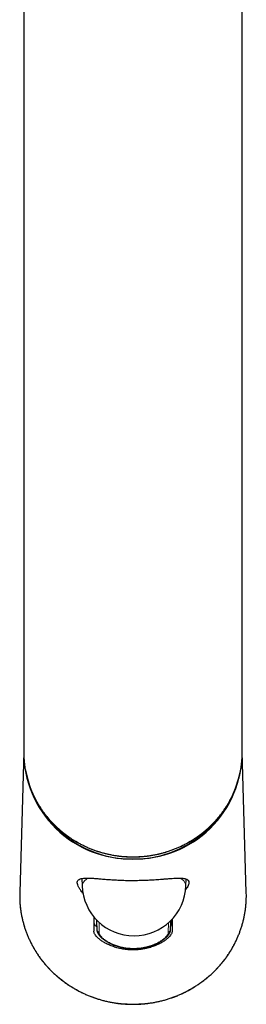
# Model space of a CAD drawing. Header units: millimetres. Extents: x 8 to 885, y 12 to 1032.
# Tile 1 of 24: x 409 to 441, y 258 to 395. Entities that reach past the tile are written whole.
import ezdxf

# ---------------------------------------------------------------- set-up
doc = ezdxf.new("R2010")
doc.units = ezdxf.units.MM

msp = doc.modelspace()

# ---------------------------------------------------------------- linework, layer by layer
at = {"color": 7, "linetype": 'Continuous', "lineweight": 30}
for p, q in [((409.48, 503.75), (409.48, 299.07)), ((439.98, 299.07), (439.98, 503.75)), ((409.48, 299.07), (409.48, 292.99)), ((439.98, 292.99), (439.98, 299.07)), ((409.48, 293.04), (408.92, 273.41)), ((440.54, 273.41), (439.98, 293.04)), ((417.6, 275.38), (417.64, 274.37)), ((432.13, 274.37), (432.16, 275.3)), ((440.55, 272.96), (440.55, 272.99)), ((419.31, 269.23), (419.31, 270)), ((419.65, 269.62), (419.64, 269.36)), ((419.64, 269.34), (419.64, 269.36)), ((419.64, 269.34), (419.67, 268.28)), ((429.99, 268.29), (430.02, 269.35)), ((430.02, 269.52), (430.02, 269.35)), ((430.16, 269.66), (430.16, 269.23))]:
    msp.add_line(p, q, dxfattribs=at)
at = {"color": 8, "linetype": 'Continuous', "lineweight": 0}
for p, q in [((419.27, 268.02), (419.31, 269.23)), ((419.67, 268.3), (419.64, 269.36)), ((419.67, 268.3), (419.68, 269.58)), ((420.01, 269.27), (420, 267.86)), ((429.66, 267.86), (429.68, 269.2)), ((430, 269.5), (429.99, 268.29)), ((430.2, 268.02), (430.16, 269.23))]:
    msp.add_line(p, q, dxfattribs=at)
at = {"color": 7, "linetype": 'Continuous', "lineweight": 30, "flags": 128}
for points in [[(409.48, 292.99), (409.49, 292.61), (409.49, 292.51)], [(439.98, 292.57), (439.98, 292.61), (439.98, 292.99)], [(440.55, 272.99), (440.54, 273.39), (440.54, 273.41)], [(419.27, 270.05), (419.27, 269.05), (419.27, 268.02)], [(430.2, 269.71), (430.2, 269.05), (430.2, 268.02)]]:
    msp.add_lwpolyline(points, dxfattribs=at)
at = {"color": 8, "linetype": 'Continuous', "lineweight": 0, "flags": 128}
for points in [[(409.49, 292.51), (409.51, 292.23), (409.53, 291.85), (409.57, 291.47), (409.61, 291.09), (409.67, 290.71), (409.74, 290.33), (409.82, 289.96), (409.91, 289.59), (410, 289.22), (410.11, 288.85), (410.23, 288.48), (410.36, 288.12), (410.5, 287.77), (410.65, 287.41), (410.8, 287.06), (410.97, 286.71), (411.15, 286.37), (411.33, 286.03), (411.53, 285.7), (411.73, 285.37), (411.94, 285.05), (412.17, 284.73), (412.4, 284.42), (412.64, 284.11), (412.88, 283.81), (413.14, 283.52), (413.4, 283.23), (413.67, 282.95), (413.95, 282.68), (414.24, 282.41), (414.53, 282.15), (414.83, 281.9), (415.14, 281.66), (415.45, 281.42), (415.77, 281.19), (416.1, 280.97), (416.43, 280.76), (416.77, 280.56), (417.11, 280.36), (417.46, 280.18), (417.81, 280), (418.17, 279.83), (418.53, 279.67), (418.9, 279.52), (419.27, 279.38), (419.64, 279.24), (420.02, 279.12), (420.4, 279.01), (420.79, 278.9), (421.17, 278.81), (421.56, 278.73), (421.96, 278.65), (422.35, 278.59), (422.74, 278.53), (423.14, 278.49), (423.54, 278.45), (423.94, 278.43), (424.34, 278.41), (424.73, 278.41), (425.13, 278.41), (425.53, 278.43), (425.93, 278.45), (426.33, 278.49), (426.72, 278.53), (427.12, 278.59), (427.51, 278.65), (427.9, 278.73), (428.29, 278.81), (428.68, 278.9), (429.07, 279.01), (429.45, 279.12), (429.82, 279.24), (430.2, 279.38), (430.57, 279.52), (430.94, 279.67), (431.3, 279.83), (431.66, 280), (432.01, 280.18), (432.36, 280.36), (432.7, 280.56), (433.04, 280.76), (433.37, 280.97), (433.7, 281.19), (434.02, 281.42), (434.33, 281.66), (434.64, 281.9), (434.94, 282.15), (435.23, 282.41), (435.52, 282.68), (435.8, 282.95), (436.07, 283.23), (436.33, 283.52), (436.59, 283.81), (436.83, 284.11), (437.07, 284.42), (437.3, 284.73), (437.52, 285.05), (437.74, 285.37), (437.94, 285.7), (438.14, 286.03), (438.32, 286.37), (438.5, 286.71), (438.67, 287.06), (438.82, 287.41), (438.97, 287.77), (439.11, 288.12), (439.24, 288.48), (439.36, 288.85), (439.46, 289.22), (439.56, 289.59), (439.65, 289.96), (439.73, 290.33), (439.8, 290.71), (439.85, 291.09), (439.9, 291.47), (439.94, 291.85), (439.96, 292.23), (439.98, 292.57)], [(408.92, 272.95), (408.92, 272.6), (408.94, 272.2), (408.97, 271.81), (409.01, 271.41), (409.05, 271.02), (409.11, 270.63), (409.18, 270.24), (409.26, 269.85), (409.36, 269.46), (409.46, 269.08), (409.57, 268.7), (409.69, 268.32), (409.83, 267.95), (409.97, 267.57), (410.12, 267.21), (410.29, 266.84), (410.46, 266.48), (410.64, 266.13), (410.84, 265.78), (411.04, 265.43), (411.25, 265.09), (411.47, 264.76), (411.7, 264.43), (411.94, 264.1), (412.19, 263.79), (412.44, 263.48), (412.71, 263.17), (412.98, 262.87), (413.26, 262.58), (413.55, 262.3), (413.85, 262.02), (414.15, 261.75), (414.46, 261.49), (414.78, 261.24), (415.11, 261), (415.44, 260.76), (415.78, 260.53), (416.12, 260.31), (416.47, 260.1), (416.83, 259.9), (417.19, 259.7), (417.55, 259.52), (417.93, 259.34), (418.3, 259.18), (418.68, 259.02), (419.07, 258.87), (419.45, 258.74), (419.85, 258.61), (420.24, 258.49), (420.64, 258.39), (421.04, 258.29), (421.45, 258.2), (421.85, 258.12), (422.26, 258.06), (422.67, 258), (423.08, 257.95), (423.49, 257.92), (423.91, 257.89), (424.32, 257.87), (424.73, 257.87), (425.15, 257.87), (425.56, 257.89), (425.98, 257.92), (426.39, 257.95), (426.8, 258), (427.21, 258.06), (427.62, 258.12), (428.02, 258.2), (428.43, 258.29), (428.83, 258.39), (429.23, 258.49), (429.62, 258.61), (430.01, 258.74), (430.4, 258.87), (430.79, 259.02), (431.17, 259.18), (431.54, 259.34), (431.91, 259.52), (432.28, 259.7), (432.64, 259.9), (433, 260.1), (433.35, 260.31), (433.69, 260.53), (434.03, 260.76), (434.36, 261), (434.69, 261.24), (435.01, 261.49), (435.32, 261.75), (435.62, 262.02), (435.92, 262.3), (436.21, 262.58), (436.49, 262.87), (436.76, 263.17), (437.03, 263.48), (437.28, 263.79), (437.53, 264.1), (437.77, 264.43), (438, 264.76), (438.22, 265.09), (438.43, 265.43), (438.63, 265.78), (438.83, 266.13), (439.01, 266.48), (439.18, 266.84), (439.35, 267.21), (439.5, 267.57), (439.64, 267.95), (439.78, 268.32), (439.9, 268.7), (440.01, 269.08), (440.11, 269.46), (440.2, 269.85), (440.29, 270.24), (440.36, 270.63), (440.41, 271.02), (440.46, 271.41), (440.5, 271.81), (440.53, 272.2), (440.54, 272.6), (440.55, 272.99)]]:
    msp.add_lwpolyline(points, dxfattribs=at)
at = {"color": 7, "linetype": 'Continuous', "lineweight": 30}
for centre, radius, start, end in [((424.4, 293.02), 14.92, 179.9395, 271.2861), ((425.07, 293.02), 14.91, 268.6979, 0.0764), ((424.74, 293.36), 15.3, 190.2569, 349.5417), ((423.38, 272.99), 14.46, 178.3667, 180.1748), ((424.88, 274.64), 7.25, 182.0943, 357.9115)]:
    msp.add_arc(centre, radius, start, end, dxfattribs=at)
at = {"color": 8, "linetype": 'Continuous', "lineweight": 0}
for centre, radius, start, end in [((418.98, 274.14), 1.36, 107.5114, 170.0013), ((430.78, 274.13), 1.37, 10.1684, 72.4285), ((420.15, 268.32), 0.481, 182.4336, 251.2341), ((429.51, 268.31), 0.48, 288.6946, 357.5917)]:
    msp.add_arc(centre, radius, start, end, dxfattribs=at)
at = {"color": 7, "linetype": 'Continuous', "lineweight": 30}
for points, knots in [([(409.49, 292.51), (409.5, 292.43), (409.5, 292.27), (409.52, 292.03), (409.54, 291.78), (409.56, 291.53), (409.59, 291.27), (409.62, 291.02), (409.66, 290.77), (409.7, 290.52), (409.75, 290.27), (409.8, 290.03), (409.86, 289.78), (409.92, 289.53), (409.98, 289.29), (410.05, 289.04), (410.12, 288.8), (410.2, 288.56), (410.28, 288.32), (410.37, 288.08), (410.46, 287.84), (410.56, 287.61), (410.66, 287.37), (410.76, 287.14), (410.87, 286.91), (410.98, 286.68), (411.1, 286.45), (411.22, 286.23), (411.34, 286.01), (411.47, 285.78), (411.6, 285.57), (411.74, 285.35), (411.88, 285.14), (412.02, 284.92), (412.17, 284.71), (412.32, 284.51), (412.48, 284.3), (412.63, 284.1), (412.8, 283.9), (412.96, 283.7), (413.13, 283.51), (413.31, 283.32), (413.48, 283.13), (413.66, 282.95), (413.85, 282.76), (414.03, 282.59), (414.22, 282.41), (414.41, 282.24), (414.61, 282.07), (414.81, 281.9), (415.01, 281.74), (415.22, 281.58), (415.42, 281.42), (415.63, 281.27), (415.85, 281.12), (416.06, 280.98), (416.28, 280.83), (416.5, 280.69), (416.73, 280.56), (416.95, 280.43), (417.18, 280.3), (417.41, 280.18), (417.64, 280.06), (417.88, 279.94), (418.12, 279.83), (418.36, 279.72), (418.6, 279.62), (418.84, 279.52), (419.08, 279.42), (419.33, 279.33), (419.58, 279.25), (419.83, 279.16), (420.08, 279.08), (420.33, 279.01), (420.58, 278.94), (420.84, 278.87), (421.09, 278.81), (421.35, 278.75), (421.61, 278.7), (421.87, 278.65), (422.13, 278.6), (422.39, 278.56), (422.65, 278.52), (422.91, 278.49), (423.17, 278.46), (423.44, 278.44), (423.7, 278.42), (423.96, 278.4), (424.23, 278.39), (424.49, 278.39), (424.76, 278.39), (425.02, 278.39), (425.28, 278.39), (425.55, 278.41), (425.81, 278.42), (426.07, 278.44), (426.34, 278.47), (426.6, 278.49), (426.86, 278.53), (427.12, 278.57), (427.38, 278.61), (427.64, 278.65), (427.9, 278.7), (428.16, 278.76), (428.42, 278.82), (428.67, 278.88), (428.93, 278.95), (429.18, 279.02), (429.43, 279.1), (429.68, 279.18), (429.93, 279.26), (430.18, 279.35), (430.42, 279.44), (430.67, 279.54), (430.91, 279.64), (431.15, 279.74), (431.39, 279.85), (431.63, 279.96), (431.86, 280.08), (432.09, 280.2), (432.32, 280.32), (432.55, 280.45), (432.78, 280.58), (433, 280.72), (433.22, 280.86), (433.44, 281), (433.66, 281.14), (433.87, 281.29), (434.08, 281.45), (434.29, 281.6), (434.49, 281.76), (434.69, 281.93), (434.89, 282.09), (435.09, 282.26), (435.28, 282.44), (435.47, 282.61), (435.65, 282.79), (435.84, 282.98), (436.02, 283.16), (436.19, 283.35), (436.36, 283.54), (436.53, 283.74), (436.7, 283.93), (436.86, 284.13), (437.02, 284.34), (437.17, 284.54), (437.32, 284.75), (437.47, 284.96), (437.61, 285.17), (437.75, 285.39), (437.89, 285.6), (438.02, 285.82), (438.15, 286.04), (438.27, 286.27), (438.39, 286.49), (438.51, 286.72), (438.62, 286.95), (438.73, 287.18), (438.83, 287.41), (438.93, 287.65), (439.02, 287.88), (439.11, 288.12), (439.2, 288.36), (439.28, 288.6), (439.36, 288.84), (439.43, 289.08), (439.5, 289.33), (439.56, 289.57), (439.62, 289.82), (439.68, 290.07), (439.73, 290.32), (439.77, 290.56), (439.81, 290.81), (439.85, 291.06), (439.88, 291.32), (439.91, 291.57), (439.94, 291.82), (439.95, 292.07), (439.97, 292.32), (439.97, 292.48), (439.98, 292.56)], [0, 0, 0, 0, 0.0050004, 0.010617, 0.0162335, 0.0218501, 0.0274667, 0.0330834, 0.0387001, 0.0443169, 0.0499338, 0.0555508, 0.0611678, 0.066785, 0.0724022, 0.0780196, 0.0836371, 0.0892547, 0.0948725, 0.1004904, 0.1061084, 0.1117266, 0.117345, 0.1229636, 0.1285823, 0.1342012, 0.1398202, 0.1454395, 0.151059, 0.1566786, 0.1622985, 0.1679185, 0.1735388, 0.1791592, 0.1847799, 0.1904007, 0.1960218, 0.2016431, 0.2072646, 0.2128863, 0.2185082, 0.2241303, 0.2297527, 0.2353752, 0.2409979, 0.2466209, 0.252244, 0.2578674, 0.2634909, 0.2691147, 0.2747386, 0.2803627, 0.285987, 0.2916115, 0.2972362, 0.3028611, 0.3084861, 0.3141113, 0.3197367, 0.3253622, 0.3309879, 0.3366137, 0.3422397, 0.3478658, 0.3534921, 0.3591185, 0.3647451, 0.3703717, 0.3759985, 0.3816254, 0.3872525, 0.3928796, 0.3985068, 0.4041342, 0.4097616, 0.4153891, 0.4210167, 0.4266444, 0.4322721, 0.4379, 0.4435278, 0.4491558, 0.4547838, 0.4604118, 0.4660399, 0.4716681, 0.4772962, 0.4829244, 0.4885526, 0.4941809, 0.4998091, 0.5054374, 0.5110657, 0.516694, 0.5223222, 0.5279505, 0.5335787, 0.5392069, 0.5448351, 0.5504633, 0.5560914, 0.5617195, 0.5673475, 0.5729755, 0.5786034, 0.5842313, 0.5898591, 0.5954868, 0.6011144, 0.606742, 0.6123695, 0.6179969, 0.6236242, 0.6292514, 0.6348784, 0.6405054, 0.6461323, 0.651759, 0.6573856, 0.6630121, 0.6686384, 0.6742647, 0.6798907, 0.6855166, 0.6911424, 0.696768, 0.7023934, 0.7080187, 0.7136438, 0.7192687, 0.7248934, 0.730518, 0.7361424, 0.7417666, 0.7473906, 0.7530144, 0.758638, 0.7642614, 0.7698846, 0.7755076, 0.7811304, 0.786753, 0.7923753, 0.7979975, 0.8036194, 0.8092412, 0.8148627, 0.820484, 0.8261051, 0.831726, 0.8373467, 0.8429672, 0.8485875, 0.8542075, 0.8598274, 0.8654471, 0.8710665, 0.8766858, 0.8823049, 0.8879238, 0.8935425, 0.8991611, 0.9047795, 0.9103977, 0.9160157, 0.9216337, 0.9272514, 0.932869, 0.9384865, 0.9441039, 0.9497212, 0.9553383, 0.9609553, 0.9665723, 0.9721892, 0.977806, 0.9834227, 0.9890394, 0.994656, 1, 1, 1, 1]), ([(417.75, 273.35), (417.67, 273.43), (417.48, 273.64), (417.25, 273.97), (417.06, 274.32), (416.96, 274.63), (416.94, 274.89), (417.03, 275.11), (417.21, 275.26), (417.47, 275.37), (417.82, 275.43), (418.26, 275.44), (418.77, 275.43), (419.34, 275.4), (419.97, 275.35), (420.65, 275.29), (421.4, 275.23), (422.2, 275.18), (423.03, 275.14), (423.89, 275.11), (424.74, 275.11), (425.59, 275.12), (426.44, 275.14), (426.98, 275.17), (427.26, 275.18)], [0, 0, 0, 0, 0.026907, 0.072241, 0.117579, 0.163545, 0.209327, 0.255519, 0.302895, 0.349201, 0.395567, 0.442598, 0.490061, 0.536485, 0.582352, 0.62816, 0.67441, 0.721589, 0.7692, 0.815576, 0.861268, 0.906853, 0.952909, 1, 1, 1, 1]), ([(427.26, 275.18), (427.56, 275.2), (428.15, 275.24), (428.89, 275.29), (429.49, 275.34), (429.97, 275.38), (430.5, 275.42), (431.04, 275.44), (431.5, 275.44), (431.83, 275.4), (432.07, 275.35), (432.29, 275.25), (432.47, 275.1), (432.54, 274.88), (432.52, 274.64), (432.45, 274.4), (432.31, 274.13), (432.16, 273.91), (432.08, 273.79)], [0, 0, 0, 0, 0.0782759, 0.1557642, 0.2075002, 0.2596307, 0.3124463, 0.3925916, 0.4702709, 0.5212715, 0.5720453, 0.6229556, 0.7018863, 0.7791616, 0.8305994, 0.8825307, 0.9354372, 1, 1, 1, 1]), ([(408.92, 272.99), (408.92, 272.95), (408.92, 272.82), (408.92, 272.6), (408.93, 272.34), (408.95, 272.08), (408.96, 271.83), (408.99, 271.57), (409.02, 271.31), (409.05, 271.06), (409.08, 270.8), (409.12, 270.55), (409.17, 270.3), (409.22, 270.04), (409.28, 269.79), (409.33, 269.54), (409.4, 269.29), (409.47, 269.04), (409.54, 268.79), (409.61, 268.55), (409.7, 268.3), (409.78, 268.06), (409.87, 267.81), (409.97, 267.57), (410.06, 267.33), (410.17, 267.09), (410.27, 266.86), (410.38, 266.62), (410.5, 266.39), (410.62, 266.16), (410.74, 265.93), (410.87, 265.7), (411, 265.48), (411.14, 265.26), (411.27, 265.04), (411.42, 264.82), (411.57, 264.6), (411.72, 264.39), (411.87, 264.18), (412.03, 263.97), (412.19, 263.77), (412.36, 263.56), (412.53, 263.36), (412.7, 263.17), (412.87, 262.97), (413.05, 262.78), (413.24, 262.59), (413.42, 262.41), (413.61, 262.22), (413.81, 262.04), (414, 261.87), (414.2, 261.69), (414.4, 261.52), (414.61, 261.36), (414.82, 261.19), (415.03, 261.03), (415.24, 260.88), (415.46, 260.73), (415.68, 260.58), (415.9, 260.43), (416.12, 260.29), (416.35, 260.15), (416.58, 260.02), (416.81, 259.88), (417.04, 259.76), (417.28, 259.63), (417.52, 259.51), (417.76, 259.4), (418, 259.29), (418.24, 259.18), (418.49, 259.08), (418.74, 258.98), (418.99, 258.88), (419.24, 258.79), (419.49, 258.7), (419.75, 258.62), (420, 258.54), (420.26, 258.46), (420.52, 258.39), (420.78, 258.33), (421.04, 258.26), (421.3, 258.21), (421.57, 258.15), (421.83, 258.1), (422.09, 258.06), (422.36, 258.02), (422.63, 257.98), (422.89, 257.95), (423.16, 257.92), (423.43, 257.9), (423.7, 257.88), (423.96, 257.86), (424.23, 257.85), (424.5, 257.85), (424.77, 257.85), (425.04, 257.85), (425.31, 257.86), (425.58, 257.87), (425.85, 257.88), (426.11, 257.9), (426.38, 257.93), (426.65, 257.96), (426.92, 257.99), (427.18, 258.03), (427.45, 258.07), (427.71, 258.12), (427.98, 258.17), (428.24, 258.22), (428.5, 258.28), (428.76, 258.34), (429.02, 258.41), (429.28, 258.48), (429.54, 258.56), (429.79, 258.64), (430.04, 258.73), (430.3, 258.81), (430.55, 258.91), (430.8, 259), (431.05, 259.1), (431.29, 259.21), (431.53, 259.32), (431.78, 259.43), (432.02, 259.55), (432.25, 259.67), (432.49, 259.79), (432.72, 259.92), (432.95, 260.05), (433.18, 260.19), (433.41, 260.33), (433.63, 260.47), (433.85, 260.62), (434.07, 260.77), (434.29, 260.92), (434.5, 261.08), (434.71, 261.24), (434.92, 261.4), (435.12, 261.57), (435.32, 261.74), (435.52, 261.92), (435.72, 262.09), (435.91, 262.27), (436.1, 262.46), (436.28, 262.64), (436.46, 262.83), (436.64, 263.02), (436.82, 263.22), (436.99, 263.42), (437.16, 263.62), (437.32, 263.82), (437.48, 264.03), (437.64, 264.24), (437.79, 264.45), (437.94, 264.66), (438.09, 264.88), (438.23, 265.1), (438.37, 265.32), (438.51, 265.54), (438.64, 265.77), (438.76, 265.99), (438.88, 266.22), (439, 266.46), (439.12, 266.69), (439.23, 266.92), (439.33, 267.16), (439.43, 267.4), (439.53, 267.64), (439.62, 267.88), (439.71, 268.12), (439.8, 268.37), (439.88, 268.61), (439.95, 268.86), (440.02, 269.11), (440.09, 269.36), (440.15, 269.61), (440.21, 269.86), (440.26, 270.11), (440.31, 270.37), (440.36, 270.62), (440.4, 270.87), (440.43, 271.13), (440.46, 271.39), (440.49, 271.64), (440.51, 271.9), (440.53, 272.16), (440.54, 272.41), (440.55, 272.67), (440.55, 272.85), (440.55, 272.95), (440.55, 272.96)], [0, 0, 0, 0, 0.0028971, 0.008306, 0.0137149, 0.0191239, 0.0245328, 0.0299418, 0.0353509, 0.0407599, 0.0461691, 0.0515782, 0.0569875, 0.0623968, 0.0678062, 0.0732157, 0.0786252, 0.0840349, 0.0894447, 0.0948546, 0.1002646, 0.1056748, 0.1110851, 0.1164955, 0.1219061, 0.1273168, 0.1327277, 0.1381387, 0.1435499, 0.1489613, 0.1543728, 0.1597845, 0.1651964, 0.1706085, 0.1760208, 0.1814332, 0.1868458, 0.1922586, 0.1976716, 0.2030848, 0.2084982, 0.2139118, 0.2193256, 0.2247395, 0.2301537, 0.235568, 0.2409826, 0.2463973, 0.2518122, 0.2572273, 0.2626425, 0.268058, 0.2734736, 0.2788894, 0.2843054, 0.2897216, 0.2951379, 0.3005544, 0.3059711, 0.3113879, 0.3168048, 0.322222, 0.3276392, 0.3330566, 0.3384742, 0.3438919, 0.3493097, 0.3547277, 0.3601458, 0.365564, 0.3709823, 0.3764007, 0.3818193, 0.3872379, 0.3926567, 0.3980756, 0.4034945, 0.4089135, 0.4143326, 0.4197518, 0.4251711, 0.4305904, 0.4360098, 0.4414293, 0.4468488, 0.4522684, 0.457688, 0.4631077, 0.4685274, 0.4739472, 0.479367, 0.4847868, 0.4902066, 0.4956264, 0.5010463, 0.5064661, 0.511886, 0.5173059, 0.5227257, 0.5281456, 0.5335654, 0.5389852, 0.544405, 0.5498248, 0.5552445, 0.5606642, 0.5660839, 0.5715035, 0.576923, 0.5823425, 0.587762, 0.5931813, 0.5986007, 0.6040199, 0.609439, 0.6148581, 0.6202771, 0.625696, 0.6311148, 0.6365335, 0.6419521, 0.6473706, 0.6527889, 0.6582072, 0.6636253, 0.6690433, 0.6744612, 0.679879, 0.6852966, 0.690714, 0.6961313, 0.7015485, 0.7069655, 0.7123824, 0.7177991, 0.7232156, 0.728632, 0.7340482, 0.7394642, 0.74488, 0.7502957, 0.7557112, 0.7611265, 0.7665416, 0.7719565, 0.7773713, 0.7827858, 0.7882002, 0.7936144, 0.7990283, 0.8044421, 0.8098557, 0.8152691, 0.8206823, 0.8260953, 0.8315081, 0.8369208, 0.8423332, 0.8477455, 0.8531575, 0.8585694, 0.8639811, 0.8693927, 0.874804, 0.8802152, 0.8856262, 0.8910371, 0.8964478, 0.9018584, 0.9072688, 0.9126791, 0.9180892, 0.9234992, 0.9289091, 0.9343189, 0.9397285, 0.9451381, 0.9505476, 0.955957, 0.9613663, 0.9667755, 0.9721847, 0.9775938, 0.9830028, 0.9884119, 0.9938209, 0.9992298, 1, 1, 1, 1]), ([(419.66, 268.68), (419.64, 268.7), (419.56, 268.76), (419.46, 268.86), (419.38, 268.98), (419.32, 269.11), (419.32, 269.19), (419.31, 269.23)], [0, 0, 0, 0, 0.114942, 0.337268, 0.55793, 0.778361, 1, 1, 1, 1]), ([(430.16, 269.23), (430.15, 269.19), (430.15, 269.11), (430.09, 268.98), (430.04, 268.9), (430, 268.86), (430, 268.86)], [0, 0, 0, 0, 0.334449, 0.666669, 0.99881, 1, 1, 1, 1]), ([(430.2, 268.02), (430.19, 267.96), (430.18, 267.85), (430.1, 267.66), (429.97, 267.46), (429.76, 267.22), (429.47, 266.95), (429.08, 266.66), (428.61, 266.37), (428.08, 266.11), (427.49, 265.88), (426.9, 265.7), (426.33, 265.58), (425.81, 265.49), (425.28, 265.44), (424.75, 265.42), (424.21, 265.44), (423.68, 265.49), (423.16, 265.57), (422.59, 265.7), (422, 265.87), (421.4, 266.11), (420.86, 266.37), (420.39, 266.65), (420, 266.95), (419.71, 267.22), (419.5, 267.46), (419.37, 267.66), (419.29, 267.85), (419.28, 267.96), (419.27, 268.02)], [0, 0, 0, 0, 0.030963, 0.0619, 0.093157, 0.125071, 0.166652, 0.207964, 0.249701, 0.291168, 0.332648, 0.374812, 0.4066, 0.43776, 0.468584, 0.499376, 0.530197, 0.561024, 0.59216, 0.623896, 0.666121, 0.707792, 0.749587, 0.791581, 0.83311, 0.874875, 0.906731, 0.937977, 0.968951, 1, 1, 1, 1]), ([(419.67, 268.27), (419.68, 268.26), (419.68, 268.23), (419.68, 268.19), (419.69, 268.15), (419.69, 268.13), (419.69, 268.11), (419.7, 268.08), (419.71, 268.06), (419.71, 268.03), (419.73, 267.99), (419.74, 267.94), (419.76, 267.9), (419.78, 267.86), (419.8, 267.81), (419.82, 267.77), (419.85, 267.72), (419.88, 267.68), (419.9, 267.64), (419.93, 267.6), (419.95, 267.57), (419.97, 267.54), (419.99, 267.51), (420.01, 267.48), (420.04, 267.45), (420.06, 267.42), (420.08, 267.4), (420.1, 267.38), (420.12, 267.36), (420.14, 267.33), (420.17, 267.31), (420.2, 267.27), (420.24, 267.23), (420.29, 267.19), (420.33, 267.15), (420.37, 267.11), (420.4, 267.08), (420.42, 267.07), (420.44, 267.05), (420.46, 267.03), (420.49, 267.01), (420.52, 266.98), (420.56, 266.95), (420.61, 266.92), (420.66, 266.88), (420.74, 266.82), (420.84, 266.75), (420.97, 266.67), (421.1, 266.59), (421.22, 266.51), (421.33, 266.46), (421.42, 266.41), (421.49, 266.37), (421.57, 266.34), (421.64, 266.3), (421.71, 266.27), (421.78, 266.24), (421.83, 266.22), (421.88, 266.2), (421.9, 266.19), (421.93, 266.18), (421.96, 266.16), (422.01, 266.14), (422.08, 266.12), (422.17, 266.09), (422.27, 266.05), (422.39, 266.01), (422.52, 265.97), (422.69, 265.92), (422.89, 265.86), (423.14, 265.8), (423.4, 265.75), (423.66, 265.7), (423.93, 265.67), (424.2, 265.64), (424.48, 265.62), (424.76, 265.61), (425.05, 265.62), (425.33, 265.63), (425.62, 265.66), (425.9, 265.69), (426.18, 265.74), (426.46, 265.79), (426.73, 265.85), (426.95, 265.91), (427.12, 265.97), (427.24, 266), (427.35, 266.04), (427.44, 266.07), (427.52, 266.1), (427.58, 266.12), (427.64, 266.15), (427.68, 266.16), (427.71, 266.17), (427.72, 266.18), (427.74, 266.19), (427.76, 266.19), (427.79, 266.21), (427.83, 266.22), (427.89, 266.25), (427.97, 266.28), (428.08, 266.33), (428.2, 266.39), (428.3, 266.45), (428.4, 266.5), (428.49, 266.55), (428.57, 266.6), (428.66, 266.65), (428.73, 266.7), (428.8, 266.74), (428.87, 266.79), (428.93, 266.83), (429.01, 266.88), (429.09, 266.95), (429.18, 267.02), (429.27, 267.1), (429.36, 267.18), (429.43, 267.24), (429.48, 267.29), (429.51, 267.32), (429.54, 267.36), (429.56, 267.38), (429.59, 267.42), (429.63, 267.46), (429.66, 267.5), (429.7, 267.55), (429.72, 267.58), (429.74, 267.61), (429.76, 267.64), (429.78, 267.67), (429.79, 267.69), (429.81, 267.72), (429.83, 267.75), (429.85, 267.78), (429.87, 267.82), (429.88, 267.86), (429.9, 267.89), (429.91, 267.93), (429.93, 267.98), (429.95, 268.02), (429.95, 268.05), (429.96, 268.07), (429.96, 268.09), (429.97, 268.11), (429.97, 268.14), (429.98, 268.18), (429.98, 268.22), (429.99, 268.25), (429.99, 268.27)], [0, 0, 0, 0, 0.005076, 0.009319, 0.012731, 0.015391, 0.017981, 0.020664, 0.023442, 0.026284, 0.032304, 0.038124, 0.043061, 0.048698, 0.054123, 0.060165, 0.067132, 0.072074, 0.077411, 0.082644, 0.087169, 0.090985, 0.094447, 0.098488, 0.10316, 0.107327, 0.110761, 0.113474, 0.116258, 0.119597, 0.123492, 0.12794, 0.134376, 0.140566, 0.146513, 0.152141, 0.15582, 0.158707, 0.160835, 0.163071, 0.166379, 0.170389, 0.175102, 0.180516, 0.186631, 0.193029, 0.206332, 0.219081, 0.231276, 0.242915, 0.254277, 0.260333, 0.266412, 0.272515, 0.278643, 0.284796, 0.290555, 0.294858, 0.298045, 0.300113, 0.301699, 0.303723, 0.307961, 0.313379, 0.31998, 0.327765, 0.336738, 0.346289, 0.355899, 0.372857, 0.389992, 0.407298, 0.424771, 0.442405, 0.460196, 0.478142, 0.496216, 0.514388, 0.532664, 0.551044, 0.569523, 0.588098, 0.606762, 0.625507, 0.644326, 0.653669, 0.66227, 0.670002, 0.676866, 0.682864, 0.687997, 0.692267, 0.695675, 0.697208, 0.69847, 0.6995, 0.701091, 0.703558, 0.706901, 0.71112, 0.716181, 0.726968, 0.737238, 0.746991, 0.754972, 0.76295, 0.770988, 0.779085, 0.786982, 0.793984, 0.800254, 0.806808, 0.814088, 0.824678, 0.835301, 0.846635, 0.858384, 0.869887, 0.874877, 0.879528, 0.883846, 0.887996, 0.892185, 0.897719, 0.904766, 0.910812, 0.915931, 0.920123, 0.923654, 0.926979, 0.930106, 0.933289, 0.937464, 0.942558, 0.947513, 0.952081, 0.956311, 0.960365, 0.967294, 0.974633, 0.976388, 0.978094, 0.979919, 0.982436, 0.985698, 0.98971, 0.994476, 1, 1, 1, 1])]:
    msp.add_open_spline(points, degree=3, knots=knots, dxfattribs=at)
at = {"color": 8, "linetype": 'Continuous', "lineweight": 0}
msp.add_open_spline([(420, 267.86), (420, 267.82), (420.01, 267.72), (420.09, 267.56), (420.21, 267.38), (420.4, 267.17), (420.66, 266.93), (421.01, 266.68), (421.43, 266.44), (421.9, 266.21), (422.42, 266.02), (422.99, 265.85), (423.58, 265.73), (424.19, 265.65), (424.81, 265.63), (425.43, 265.65), (426.04, 265.73), (426.64, 265.85), (427.21, 266.01), (427.73, 266.2), (428.21, 266.43), (428.64, 266.68), (429, 266.93), (429.26, 267.17), (429.45, 267.37), (429.57, 267.55), (429.65, 267.71), (429.66, 267.81), (429.66, 267.86)], degree=3, knots=[0, 0, 0, 0, 0.030436, 0.061086, 0.092333, 0.124541, 0.166583, 0.208115, 0.249866, 0.291166, 0.332586, 0.374762, 0.416889, 0.458279, 0.499569, 0.540938, 0.582198, 0.623982, 0.666169, 0.70792, 0.749885, 0.792194, 0.833972, 0.875962, 0.907763, 0.938792, 0.969412, 1, 1, 1, 1], dxfattribs=at)

doc.saveas('drawing.dxf')
